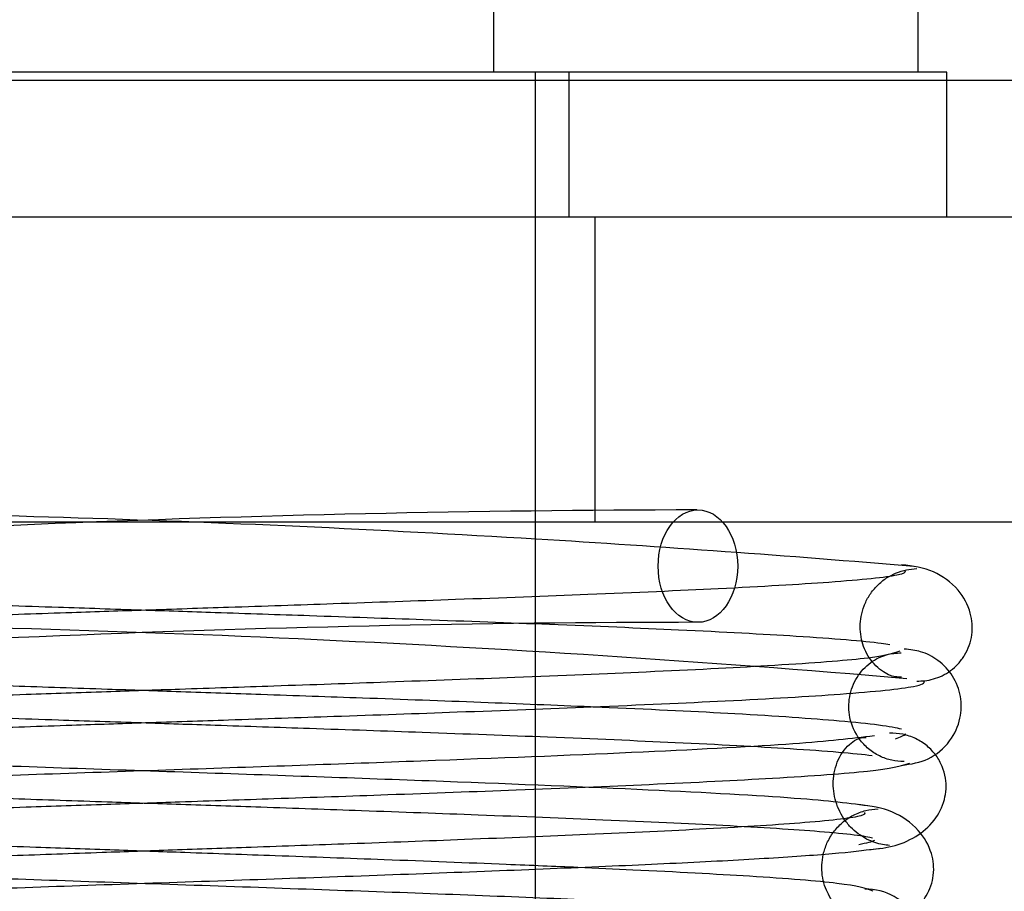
# Model space of a CAD drawing. Header units: inches. Extents: x 0 to 120, y -1 to 80.
# Tile 8 of 64: x 34.539 to 34.846, y 16.903 to 17.174. Entities that reach past the tile are written whole.
import ezdxf
from ezdxf.lldxf.tags import DXFTag

# ---------------------------------------------------------------- set-up
doc = ezdxf.new("R2010")
doc.units = ezdxf.units.IN
doc.header["$MEASUREMENT"] = 0
for name, color, linetype in [('COM51497', 7, 'Continuous'), ('COM70220', 7, 'Continuous'), ('Default', 7, 'Continuous'), ('SCC19011', 7, 'Continuous'), ('SPR20280', 7, 'Continuous'), ('WAF25367', 7, 'Continuous')]:
    doc.layers.add(name, color=color, linetype=linetype)
tags = doc.linetypes.add('HIDDEN2', pattern=[0.1875, 0.125, -0.0625]).pattern_tags.tags
tags[6:7] = [DXFTag(74, 4), DXFTag(75, 0), DXFTag(340, '0'), DXFTag(46, 0.0), DXFTag(50, 0.0), DXFTag(44, 0.0), DXFTag(45, 0.0)]
tags[4:5] = [DXFTag(74, 4), DXFTag(75, 0), DXFTag(340, '0'), DXFTag(46, 0.0), DXFTag(50, 0.0), DXFTag(44, 0.0), DXFTag(45, 0.0)]

# ---------------------------------------------------------------- blocks, each defined once
blk = doc.blocks.new('SE7')
at = {"layer": 'COM51497', "color": 7, "linetype": 'Continuous'}
for p, q in [((34.1319964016, 17.1130884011), (35.0234964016, 17.1130884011)), ((34.1319964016, 17.0180884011), (35.0234964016, 17.0180884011))]:
    blk.add_line(p, q, dxfattribs=at)
at = {"layer": 'COM51497', "color": 7, "linetype": 'HIDDEN2'}
blk.add_line((34.7182464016, 17.0180884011), (34.7182464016, 17.1130884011), dxfattribs=at)
at = {"layer": 'COM70220', "color": 7, "linetype": 'HIDDEN2'}
blk.add_line((26.0927464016, 17.1555884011), (43.0627464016, 17.1555884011), dxfattribs=at)
at = {"layer": 'SCC19011', "color": 7, "linetype": 'Continuous'}
for p, q in [((34.6866316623, 17.3390884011), (34.6866316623, 17.1580884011)), ((34.8187464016, 17.3390884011), (34.8187464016, 17.1580884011)), ((34.6997464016, 16.9948573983), (34.6997464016, 17.0180884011)), ((34.6997464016, 16.9450691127), (34.6997464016, 16.9598629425)), ((34.6997464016, 16.8951866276), (34.6997464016, 16.9100125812))]:
    blk.add_line(p, q, dxfattribs=at)
at = {"layer": 'SCC19011', "color": 7, "linetype": 'HIDDEN2'}
for p, q in [((34.6997464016, 17.0180884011), (34.6997464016, 17.1580884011)), ((34.6997464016, 16.9598629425), (34.6997464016, 16.9948573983)), ((34.6997464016, 16.9100125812), (34.6997464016, 16.9450691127))]:
    blk.add_line(p, q, dxfattribs=at)
at = {"layer": 'SPR20280', "color": 7, "linetype": 'HIDDEN2'}
for centre, radius, start, end in [((34.7566544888, 12.0369766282), 4.984858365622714, 90.0775561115, 94.8174758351), ((34.3988383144, 12.0369766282), 4.984858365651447, 86.53763811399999, 89.92244388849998), ((34.7554130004, 12.0676144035), 4.919234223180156, 90.05544395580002, 94.8415787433), ((34.4000798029, 12.0676144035), 4.919234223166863, 85.1584212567, 89.57963257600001)]:
    blk.add_arc(centre, radius, start, end, dxfattribs=at)
at = {"layer": 'SPR20280', "color": 7, "linetype": 'Continuous'}
for centre, radius, start, end in [((34.3988383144, 12.0369766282), 4.984858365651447, 85.1825241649, 86.53763811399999), ((34.8024160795, 16.8856814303), 0.0181247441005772, 270.2962496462, 90.63541873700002)]:
    blk.add_arc(centre, radius, start, end, dxfattribs=at)
at = {"layer": 'SPR20280', "color": 7, "linetype": 'HIDDEN2'}
blk.add_ellipse((34.7502804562, 17.0043384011), major_axis=(-3.414809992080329e-17, -0.01750000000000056), ratio=0.7071067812, dxfattribs=at)
for points, knots in [([(34.81363706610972, 16.96978108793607), (34.81228627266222, 16.96975590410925), (34.81014346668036, 16.96991668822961), (34.80515022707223, 16.97317664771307), (34.80164011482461, 16.97869274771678), (34.80057695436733, 16.98425980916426), (34.80097607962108, 16.9886600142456), (34.8018666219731, 16.99194668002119), (34.80344861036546, 16.99515902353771), (34.80570772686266, 16.99808216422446), (34.80854787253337, 17.00050403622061), (34.81174911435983, 17.00225841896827), (34.81520441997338, 17.00333157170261), (34.81722965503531, 17.00348561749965), (34.81841080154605, 17.00355506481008)], [0, 0, 0, 0, 0.1793811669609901, 0.3375963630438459, 0.4750730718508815, 0.5906637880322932, 0.6418410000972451, 0.6929407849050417, 0.7444092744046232, 0.7962018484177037, 0.8479806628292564, 0.8993222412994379, 0.9499624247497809, 1, 1, 1, 1]), ([(34.80998149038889, 16.97986978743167), (34.80920407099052, 16.97999748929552), (34.80340522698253, 16.98084373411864), (34.7842654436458, 16.98239401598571), (34.74742467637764, 16.98434839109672), (34.70690972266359, 16.98606715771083), (34.66739342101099, 16.98754086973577), (34.6319221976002, 16.98877343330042), (34.60233568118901, 16.98976951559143), (34.57613550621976, 16.99064177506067), (34.5488184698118, 16.99155090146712), (34.51614115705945, 16.99265169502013), (34.47789102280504, 16.99398865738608), (34.43650458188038, 16.99555769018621), (34.39549763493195, 16.99735407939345), (34.36077873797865, 16.99936062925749), (34.34669347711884, 17.00078887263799), (34.34326363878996, 17.00150946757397)], [0.0771143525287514, 0.0771143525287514, 0.0771143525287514, 0.0771143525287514, 0.0918600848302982, 0.1746853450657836, 0.2485323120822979, 0.313361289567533, 0.3691483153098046, 0.4158976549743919, 0.4536068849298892, 0.4827100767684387, 0.5154761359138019, 0.5574059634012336, 0.6084984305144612, 0.6687214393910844, 0.7380462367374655, 0.8163847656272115, 0.9037349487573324, 0.9037349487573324, 0.9037349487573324, 0.9037349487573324]), ([(34.81311245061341, 16.97782395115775), (34.81056663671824, 16.97696377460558), (34.805540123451, 16.9755490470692), (34.77514583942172, 16.97335907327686), (34.73731908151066, 16.97144095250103), (34.69604128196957, 16.96974237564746), (34.65614667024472, 16.96827729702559), (34.62069529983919, 16.96704533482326), (34.59122503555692, 16.96604453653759), (34.56538743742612, 16.96517078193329), (34.53872486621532, 16.96426469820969), (34.5070671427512, 16.96316344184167), (34.47001978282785, 16.96180427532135), (34.42984514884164, 16.9601752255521), (34.39026498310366, 16.95825395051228), (34.35772240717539, 16.95602915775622), (34.34091364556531, 16.95390890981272), (34.34007463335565, 16.95259938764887), (34.34051282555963, 16.95212327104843)], [0, 0, 0, 0, 0.0909912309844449, 0.1731580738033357, 0.2464979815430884, 0.3109571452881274, 0.3665426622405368, 0.4132687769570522, 0.4511042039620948, 0.4803009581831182, 0.5125069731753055, 0.5539869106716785, 0.604779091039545, 0.6649260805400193, 0.7344419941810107, 0.8134004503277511, 0.9019189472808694, 0.9500215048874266, 0.9500215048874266, 0.9500215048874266, 0.9500215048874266]), ([(34.71685680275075, 16.96050586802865), (34.70605930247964, 16.96096880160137), (34.68323680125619, 16.9618863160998), (34.64842566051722, 16.96316344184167), (34.6167679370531, 16.9642646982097), (34.59010536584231, 16.9651707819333), (34.56426776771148, 16.96604453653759), (34.53479750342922, 16.96704533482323), (34.49934613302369, 16.96827729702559), (34.45945152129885, 16.96974237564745), (34.41817372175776, 16.97144095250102), (34.3803469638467, 16.97335907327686), (34.34995267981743, 16.97554904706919), (34.34492616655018, 16.97696377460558), (34.34238035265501, 16.97782395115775)], [0.3442741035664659, 0.3442741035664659, 0.3442741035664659, 0.3442741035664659, 0.3952209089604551, 0.4460130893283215, 0.4874930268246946, 0.5196990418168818, 0.5488957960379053, 0.5867312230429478, 0.6334573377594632, 0.6890428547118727, 0.7535020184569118, 0.8268419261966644, 0.9090087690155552, 1, 1, 1, 1]), ([(34.8144757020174, 16.94350790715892), (34.81305719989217, 16.94356610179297), (34.81061704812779, 16.94370944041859), (34.80670422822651, 16.94509693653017), (34.80328042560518, 16.94733708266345), (34.79966086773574, 16.95119101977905), (34.79717004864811, 16.95696773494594), (34.79711925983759, 16.96375503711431), (34.79949991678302, 16.96995759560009), (34.80380835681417, 16.97457169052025), (34.80906621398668, 16.97708636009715), (34.81192764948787, 16.97726675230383), (34.81356789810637, 16.97731338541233)], [0, 0, 0, 0, 0.0686197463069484, 0.139405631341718, 0.2107611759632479, 0.2810010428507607, 0.4120919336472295, 0.5304826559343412, 0.6515782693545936, 0.7728822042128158, 0.8896398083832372, 1, 1, 1, 1]), ([(34.81357227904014, 16.94231486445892), (34.81673374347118, 16.94273132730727), (34.82208110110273, 16.94360777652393), (34.82903093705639, 16.94940479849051), (34.83224467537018, 16.95666188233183), (34.83240786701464, 16.96365498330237), (34.82997157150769, 16.97016531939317), (34.82547313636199, 16.97506543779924), (34.81992359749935, 16.97794599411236), (34.81638323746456, 16.97833451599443), (34.81447946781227, 16.97850527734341)], [0, 0, 0, 0, 0.1560888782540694, 0.3116008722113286, 0.4548106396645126, 0.5808163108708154, 0.7020691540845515, 0.8155358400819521, 0.915768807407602, 1, 1, 1, 1]), ([(34.33813541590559, 16.966899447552), (34.34205977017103, 16.96611490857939), (34.3571659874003, 16.96458203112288), (34.39330607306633, 16.96246804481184), (34.43535212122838, 16.96060923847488), (34.47738949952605, 16.95900773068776), (34.51597809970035, 16.95765675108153), (34.54878891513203, 16.9565516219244), (34.57613142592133, 16.95564201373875), (34.6023160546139, 16.95477004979), (34.63182992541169, 16.95377578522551), (34.66712230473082, 16.95254822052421), (34.70629205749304, 16.95108554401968), (34.74624376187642, 16.94938749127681), (34.78229597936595, 16.94746792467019), (34.79919955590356, 16.9460836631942), (34.80448086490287, 16.94538041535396)], [0.0983947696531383, 0.0983947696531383, 0.0983947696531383, 0.0983947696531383, 0.187155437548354, 0.2663663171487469, 0.3361657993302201, 0.3965869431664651, 0.4477092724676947, 0.4895814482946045, 0.5222602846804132, 0.5512647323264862, 0.5888192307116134, 0.6353250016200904, 0.6907383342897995, 0.7550066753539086, 0.8280360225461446, 0.9097130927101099, 0.9097130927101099, 0.9097130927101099, 0.9097130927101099]), ([(34.80447232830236, 16.92952030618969), (34.79757054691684, 16.93043050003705), (34.7845345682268, 16.93203193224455), (34.7368734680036, 16.93465749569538), (34.67232166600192, 16.93729832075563), (34.59480574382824, 16.94001271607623), (34.52700096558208, 16.94232198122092), (34.47596901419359, 16.94419010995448), (34.44003703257, 16.9456199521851), (34.40805629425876, 16.94706861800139), (34.38179238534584, 16.94852404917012), (34.36122626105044, 16.95002961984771), (34.35423923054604, 16.95095160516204), (34.35030231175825, 16.95149654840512)], [0, 0, 0, 0, 0.1136705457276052, 0.2305402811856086, 0.3505181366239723, 0.4737382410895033, 0.6000633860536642, 0.6647045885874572, 0.7301542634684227, 0.7963880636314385, 0.8634391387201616, 0.9313151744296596, 1, 1, 1, 1]), ([(34.8099261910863, 16.91737632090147), (34.80918715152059, 16.91743029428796), (34.8079610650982, 16.91754898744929), (34.80542706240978, 16.91817782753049), (34.80278991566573, 16.91927394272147), (34.80013540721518, 16.92091053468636), (34.79767267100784, 16.92308122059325), (34.79556603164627, 16.92572450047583), (34.79394596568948, 16.92871678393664), (34.79247330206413, 16.93316473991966), (34.79213184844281, 16.9389081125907), (34.79419517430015, 16.94568983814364), (34.79905435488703, 16.9506763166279), (34.80120861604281, 16.9509785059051), (34.80265018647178, 16.95101072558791)], [0, 0, 0, 0, 0.0473333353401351, 0.0904853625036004, 0.1313120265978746, 0.1716448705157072, 0.2129832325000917, 0.256354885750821, 0.3024021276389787, 0.3515890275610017, 0.4633029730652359, 0.6078617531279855, 0.786963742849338, 1, 1, 1, 1]), ([(34.35029642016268, 16.91893105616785), (34.34994325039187, 16.91919086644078), (34.35036076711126, 16.92008348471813), (34.36407117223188, 16.92168355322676), (34.39414037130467, 16.92358084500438), (34.43189812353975, 16.92531783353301), (34.47093217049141, 16.9268548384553), (34.50737722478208, 16.9281759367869), (34.53878690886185, 16.92926614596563), (34.56539202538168, 16.93017101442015), (34.59123477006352, 16.93104488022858), (34.62075496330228, 16.93204689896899), (34.65634492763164, 16.9332823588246), (34.6965128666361, 16.93475495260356), (34.73824443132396, 16.93646755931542), (34.77671227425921, 16.93840906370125), (34.8079156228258, 16.94063562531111), (34.81338541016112, 16.9420807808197), (34.81620135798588, 16.94296076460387)], [0.0593105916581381, 0.0593105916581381, 0.0593105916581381, 0.0593105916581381, 0.0946044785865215, 0.1809035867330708, 0.2586064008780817, 0.3275375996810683, 0.3875519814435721, 0.4384775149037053, 0.4802040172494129, 0.5126619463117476, 0.5421123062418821, 0.5803019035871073, 0.6275125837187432, 0.6837490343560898, 0.7490680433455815, 0.8235325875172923, 0.9071551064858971, 1, 1, 1, 1]), ([(34.44022550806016, 16.93553539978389), (34.44716248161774, 16.93524898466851), (34.46671776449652, 16.93447127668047), (34.49914787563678, 16.9332823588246), (34.53473783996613, 16.93204689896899), (34.56425803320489, 16.93104488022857), (34.59010077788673, 16.93017101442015), (34.61670589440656, 16.92926614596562), (34.64811557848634, 16.92817593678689), (34.684560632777, 16.92685483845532), (34.72359467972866, 16.92531783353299), (34.76135243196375, 16.92358084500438), (34.79142163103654, 16.92168355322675), (34.80270401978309, 16.92036684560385), (34.80463758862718, 16.91971609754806)], [0.2834425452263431, 0.2834425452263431, 0.2834425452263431, 0.2834425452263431, 0.3162509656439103, 0.372487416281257, 0.4196980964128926, 0.4578876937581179, 0.4873380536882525, 0.519795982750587, 0.5615224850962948, 0.6124480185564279, 0.6724624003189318, 0.7413935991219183, 0.8190964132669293, 0.9053955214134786, 0.9053955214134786, 0.9053955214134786, 0.9053955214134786]), ([(34.80632187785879, 16.89374756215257), (34.80723142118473, 16.89373729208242), (34.80874558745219, 16.89374979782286), (34.81155462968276, 16.89425266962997), (34.81434237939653, 16.89526975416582), (34.81705553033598, 16.89687374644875), (34.81949575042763, 16.89905865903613), (34.82149801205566, 16.90176099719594), (34.82291750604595, 16.90485417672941), (34.82394859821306, 16.90951694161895), (34.82321747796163, 16.9155805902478), (34.8190579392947, 16.9228803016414), (34.81051492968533, 16.92871253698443), (34.8042130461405, 16.92963646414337), (34.8002238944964, 16.93008177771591)], [0, 0, 0, 0, 0.0420913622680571, 0.081646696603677, 0.1201912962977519, 0.1592904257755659, 0.2003163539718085, 0.2443071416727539, 0.2919703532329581, 0.3437823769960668, 0.4630608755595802, 0.6155090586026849, 0.7972418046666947, 1, 1, 1, 1]), ([(34.80203349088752, 16.92762663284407), (34.80239441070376, 16.92728638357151), (34.80166326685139, 16.92628330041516), (34.78693304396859, 16.92454658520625), (34.75602961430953, 16.92259378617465), (34.7185911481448, 16.92082782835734), (34.68023441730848, 16.91927399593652), (34.64441046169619, 16.917943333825), (34.61358171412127, 16.91684430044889), (34.58767417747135, 16.91593540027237), (34.56273037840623, 16.91506324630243), (34.53445490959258, 16.91406743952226), (34.50037714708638, 16.91283541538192), (34.46213808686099, 16.91136241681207), (34.42252103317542, 16.90964517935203), (34.38592812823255, 16.90769306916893), (34.3574482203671, 16.90544926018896), (34.35293357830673, 16.90398897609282), (34.35071118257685, 16.90309955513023)], [0.0521707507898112, 0.0521707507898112, 0.0521707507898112, 0.0521707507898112, 0.0958626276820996, 0.1829683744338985, 0.26118357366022, 0.3304706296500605, 0.3907088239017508, 0.441847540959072, 0.4838360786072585, 0.5166602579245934, 0.5458021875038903, 0.5835599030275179, 0.6303746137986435, 0.6862392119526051, 0.7511598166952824, 0.8251035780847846, 0.9080331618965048, 1, 1, 1, 1]), ([(34.80021575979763, 16.89508293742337), (34.79955802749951, 16.89496985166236), (34.7984714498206, 16.89497648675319), (34.79455478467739, 16.89706255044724), (34.79082043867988, 16.90147097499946), (34.78896420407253, 16.90677754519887), (34.78875802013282, 16.91123534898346), (34.78918870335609, 16.91462840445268), (34.79034039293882, 16.91815571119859), (34.79232978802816, 16.92159068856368), (34.79515488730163, 16.92462941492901), (34.79861744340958, 16.92695283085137), (34.80256465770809, 16.92843229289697), (34.80494365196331, 16.92864463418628), (34.80633677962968, 16.928740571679)], [0, 0, 0, 0, 0.174172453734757, 0.3256295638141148, 0.4575211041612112, 0.5713570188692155, 0.6216584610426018, 0.6703787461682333, 0.7210802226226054, 0.7741729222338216, 0.8293979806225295, 0.886002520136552, 0.9430848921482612, 1, 1, 1, 1]), ([(34.71285269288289, 16.9105055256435), (34.70574129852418, 16.91081757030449), (34.68662114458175, 16.91162179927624), (34.65511565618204, 16.91283541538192), (34.62103789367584, 16.91406743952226), (34.59276242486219, 16.91506324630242), (34.56781862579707, 16.91593540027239), (34.54191108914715, 16.91684430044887), (34.51108234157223, 16.917943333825), (34.47525838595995, 16.91927399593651), (34.43690165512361, 16.92082782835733), (34.39946318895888, 16.92259378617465), (34.36855975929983, 16.92454658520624), (34.35690873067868, 16.92592025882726), (34.35453385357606, 16.92660689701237)], [0.2783530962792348, 0.2783530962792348, 0.2783530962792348, 0.2783530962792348, 0.3137607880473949, 0.3696253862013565, 0.4164400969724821, 0.4541978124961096, 0.4833397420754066, 0.5161639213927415, 0.5581524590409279, 0.6092911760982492, 0.6695293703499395, 0.7388164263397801, 0.8170316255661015, 0.9041373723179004, 0.9041373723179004, 0.9041373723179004, 0.9041373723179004]), ([(34.34832247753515, 16.91655485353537), (34.35585808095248, 16.91564637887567), (34.36998267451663, 16.91405072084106), (34.41946971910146, 16.91142312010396), (34.48542651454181, 16.9087867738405), (34.563518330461, 16.90606979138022), (34.6310634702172, 16.9037612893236), (34.68159327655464, 16.90189136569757), (34.71683915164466, 16.90046168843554), (34.74768785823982, 16.89901349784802), (34.77295132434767, 16.89755930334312), (34.79261453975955, 16.89605439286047), (34.79885748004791, 16.8951314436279), (34.80235398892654, 16.89458670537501)], [0, 0, 0, 0, 0.1152046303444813, 0.2331583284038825, 0.3539335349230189, 0.4774277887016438, 0.6036619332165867, 0.6680437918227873, 0.7330929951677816, 0.7988074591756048, 0.8652170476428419, 0.9322827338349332, 1, 1, 1, 1])]:
    blk.add_open_spline(points, degree=3, knots=knots, dxfattribs=at)
at = {"layer": 'SPR20280', "color": 7, "linetype": 'Continuous'}
for points, knots in [([(34.81840500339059, 16.96855883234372), (34.81929602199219, 16.96855955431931), (34.82080426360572, 16.96858641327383), (34.82356716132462, 16.96912028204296), (34.82630978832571, 16.97015599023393), (34.82898709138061, 16.97176554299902), (34.83140799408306, 16.9739445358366), (34.83341223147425, 16.97663621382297), (34.8348536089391, 16.97971797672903), (34.83593515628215, 16.98433051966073), (34.83536103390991, 16.99037238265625), (34.83146057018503, 16.99765003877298), (34.8233488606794, 17.00345541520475), (34.8173865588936, 17.00435116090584), (34.81364413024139, 17.00477996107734)], [0, 0, 0, 0, 0.0394799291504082, 0.0780267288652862, 0.1170501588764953, 0.1577954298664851, 0.2011902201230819, 0.247812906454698, 0.2979654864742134, 0.3517973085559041, 0.4729948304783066, 0.6248981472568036, 0.8034762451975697, 1, 1, 1, 1]), ([(34.81468896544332, 17.00288697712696), (34.81498528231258, 17.00242067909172), (34.81356293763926, 17.00127190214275), (34.79471406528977, 16.9993606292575), (34.75999516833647, 16.99735407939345), (34.71898822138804, 16.99555769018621), (34.67760178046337, 16.99398865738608), (34.63935164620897, 16.99265169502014), (34.60667433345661, 16.99155090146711), (34.57935729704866, 16.99064177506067), (34.55315712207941, 16.98976951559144), (34.5235706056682, 16.98877343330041), (34.48809938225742, 16.98754086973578), (34.44858308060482, 16.98606715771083), (34.40806812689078, 16.98434839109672), (34.37122735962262, 16.9823940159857), (34.34402085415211, 16.98019034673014), (34.34049491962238, 16.97876411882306), (34.33916027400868, 16.97793155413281)], [0.0402294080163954, 0.0402294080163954, 0.0402294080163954, 0.0402294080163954, 0.0962650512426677, 0.1836152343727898, 0.2619537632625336, 0.3312785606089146, 0.3915015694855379, 0.4425940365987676, 0.4845238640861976, 0.5172899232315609, 0.5463931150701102, 0.5841023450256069, 0.6308516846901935, 0.6866387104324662, 0.7514676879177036, 0.8253146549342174, 0.9081399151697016, 0.9951320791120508, 0.9951320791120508, 0.9951320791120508, 0.9951320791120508]), ([(34.34302958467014, 16.94322334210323), (34.34406623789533, 16.94399067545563), (34.34729758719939, 16.94534699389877), (34.37319682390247, 16.94746792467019), (34.40924904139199, 16.9493874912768), (34.44920074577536, 16.95108554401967), (34.48837049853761, 16.95254822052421), (34.52366287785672, 16.95377578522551), (34.55317674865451, 16.95477004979), (34.57936137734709, 16.95564201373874), (34.60670388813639, 16.95655162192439), (34.63951470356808, 16.95765675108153), (34.67810330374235, 16.95900773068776), (34.72014068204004, 16.96060923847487), (34.76218673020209, 16.96246804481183), (34.79832681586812, 16.96458203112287), (34.81912321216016, 16.96669230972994), (34.82089011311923, 16.96800498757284), (34.82068154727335, 16.96858143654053)], [0.0079560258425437, 0.0079560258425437, 0.0079560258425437, 0.0079560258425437, 0.09028690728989, 0.1719639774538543, 0.244993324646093, 0.3092616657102, 0.3646749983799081, 0.4111807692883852, 0.4487352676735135, 0.4777397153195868, 0.5104185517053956, 0.5522907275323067, 0.6034130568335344, 0.6638342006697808, 0.7336336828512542, 0.8128445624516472, 0.9016052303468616, 0.9648764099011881, 0.9648764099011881, 0.9648764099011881, 0.9648764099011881]), ([(34.81361084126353, 16.9535257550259), (34.81082859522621, 16.95438200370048), (34.79777039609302, 16.95602915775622), (34.76522782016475, 16.95825395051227), (34.73531340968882, 16.95970603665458), (34.71880665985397, 16.96042226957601), (34.71685680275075, 16.96050586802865)], [0.0980810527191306, 0.0980810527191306, 0.0980810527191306, 0.0980810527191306, 0.1865995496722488, 0.2655580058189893, 0.3350739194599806, 0.3442741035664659, 0.3442741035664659, 0.3442741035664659, 0.3442741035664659]), ([(34.80519049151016, 16.95149654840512), (34.79787506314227, 16.9505969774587), (34.78412567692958, 16.94901522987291), (34.73529134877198, 16.9464058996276), (34.66982067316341, 16.94378075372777), (34.59194327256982, 16.94106801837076), (34.52431916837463, 16.93875790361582), (34.47355322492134, 16.93688279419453), (34.43802782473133, 16.93544620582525), (34.40683570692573, 16.93398876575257), (34.38119034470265, 16.93252302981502), (34.36111947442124, 16.93100385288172), (34.35465127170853, 16.9300711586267), (34.35102047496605, 16.92952030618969)], [0, 0, 0, 0, 0.1142937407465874, 0.2315584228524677, 0.3518813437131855, 0.4751840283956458, 0.6015015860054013, 0.6660383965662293, 0.7313204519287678, 0.7973472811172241, 0.8641543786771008, 0.9317064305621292, 1, 1, 1, 1]), ([(34.80265606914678, 16.91601148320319), (34.80838967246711, 16.91645733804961), (34.8151666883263, 16.91746807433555), (34.8238641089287, 16.92449816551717), (34.82682406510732, 16.93013109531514), (34.82760197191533, 16.93483999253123), (34.82744608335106, 16.93835298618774), (34.82644535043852, 16.94197930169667), (34.82450778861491, 16.94547292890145), (34.82164753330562, 16.9485214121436), (34.81806896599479, 16.95080572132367), (34.81392306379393, 16.95219116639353), (34.8113931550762, 16.95232016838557), (34.80989231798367, 16.95236446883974)], [0, 0, 0, 0, 0.337376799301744, 0.4765847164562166, 0.5939457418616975, 0.6439926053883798, 0.6908568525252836, 0.7382130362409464, 0.7870775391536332, 0.8378772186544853, 0.8905209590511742, 0.9446588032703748, 1, 1, 1, 1]), ([(34.35313881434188, 16.894586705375), (34.35980796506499, 16.89548677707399), (34.37244620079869, 16.89707232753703), (34.41942105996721, 16.89967751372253), (34.48345269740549, 16.9023055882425), (34.56072559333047, 16.90501469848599), (34.62857941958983, 16.90732452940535), (34.67982617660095, 16.90919702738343), (34.71601897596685, 16.9106329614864), (34.7483235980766, 16.91208980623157), (34.77495039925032, 16.91355556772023), (34.79590350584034, 16.91507391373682), (34.80310511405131, 16.91600449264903), (34.80717032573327, 16.91655485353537)], [0, 0, 0, 0, 0.1127460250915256, 0.2289246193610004, 0.3484573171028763, 0.4714947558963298, 0.5979155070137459, 0.6627140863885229, 0.7283992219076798, 0.7949479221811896, 0.8623936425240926, 0.9307484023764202, 1, 1, 1, 1]), ([(34.80478162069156, 16.90309955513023), (34.80255922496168, 16.90398897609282), (34.79804458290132, 16.90544926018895), (34.76956467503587, 16.90769306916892), (34.73881354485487, 16.90933354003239), (34.71878016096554, 16.91024543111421), (34.71285269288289, 16.9105055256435)], [0, 0, 0, 0, 0.0919668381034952, 0.1748964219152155, 0.2488401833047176, 0.2783530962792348, 0.2783530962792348, 0.2783530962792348, 0.2783530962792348])]:
    blk.add_open_spline(points, degree=3, knots=knots, dxfattribs=at)
at = {"layer": 'SPR20280', "color": 7, "linetype": 'HIDDEN2'}
for points in [[(34.81177998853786, 16.95056884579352), (34.81327748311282, 16.95111765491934), (34.81452469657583, 16.95162858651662), (34.81497997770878, 16.95212327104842)], [(34.80519638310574, 16.91893105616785), (34.80460288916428, 16.91849445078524), (34.80266980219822, 16.91805582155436), (34.80032360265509, 16.91757833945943)]]:
    blk.add_open_spline(points, degree=3, dxfattribs=at)
at = {"layer": 'WAF25367', "color": 7, "linetype": 'Continuous'}
for p, q in [((34.8277464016, 17.1580884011), (34.3277464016, 17.1580884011)), ((34.8277464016, 17.1130884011), (34.8277464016, 17.1580884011))]:
    blk.add_line(p, q, dxfattribs=at)
at = {"layer": 'WAF25367', "color": 7, "linetype": 'HIDDEN2'}
blk.add_line((34.7102464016, 17.1130884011), (34.7102464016, 17.1580884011), dxfattribs=at)

msp = doc.modelspace()

# ---------------------------------------------------------------- block references
at = {"layer": 'Default'}
msp.add_blockref('SE7', (0, 0), dxfattribs=at)

doc.saveas('drawing.dxf')
